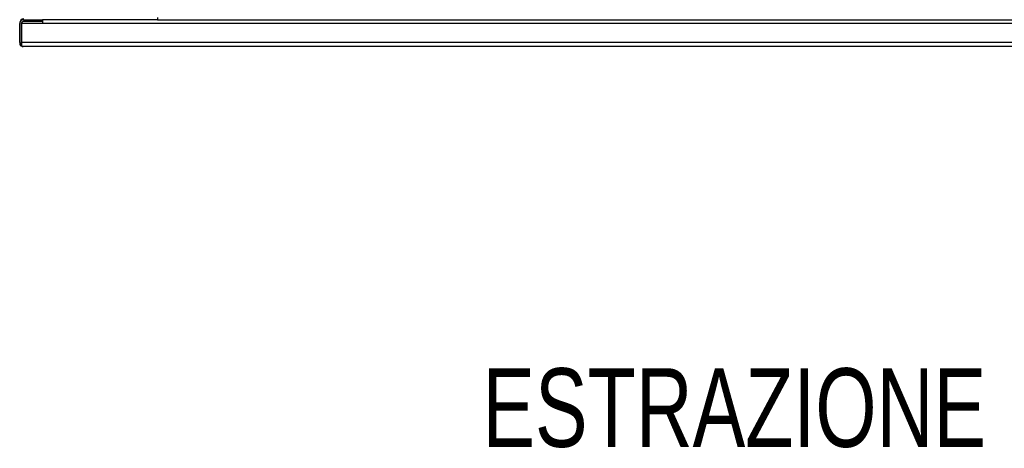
# Model space of a CAD drawing. Header units: millimetres. Extents: x 318 to 5748, y 314 to 3952.
# Tile 4 of 23: x 1731 to 2195, y 1848 to 2050. Entities that reach past the tile are written whole.
import ezdxf

# ---------------------------------------------------------------- set-up
doc = ezdxf.new("R2010")
doc.units = ezdxf.units.MM
doc.header["$LTSCALE"] = 5
doc.styles.add('SLDTEXTSTYLE0', font='TXT', dxfattribs={"width": 0.75})

msp = doc.modelspace()

# ---------------------------------------------------------------- linework, layer by layer
at = {"color": 7, "linetype": 'Continuous', "lineweight": 25}
for p, q in [((1796.4, 2051.27), (1796.4, 2050.27)), ((1731.48, 2039.47), (1731.48, 2048.47)), ((1732.28, 2039.47), (1732.28, 2048.47)), ((1742.28, 2048.47), (1732.28, 2048.47)), ((1732.28, 2048.47), (1732.28, 2039.47)), ((1732.48, 2048.67), (1732.48, 2048.47)), ((1732.49, 2048.47), (1732.49, 2048.67)), ((1732.49, 2048.67), (1742.28, 2048.67)), ((1733.28, 2050.27), (1742.28, 2050.27)), ((1742.28, 2049.47), (1733.28, 2049.47)), ((1796.4, 2050.27), (1742.28, 2050.27)), ((1742.28, 2050.27), (1742.28, 2048.47)), ((1742.28, 2049.47), (1742.28, 2050.27)), ((2753.59, 2048.47), (1742.28, 2048.47)), ((1796.4, 2050.27), (2699.39, 2050.27)), ((2763.59, 2039.47), (1732.28, 2039.47)), ((1732.28, 2039.47), (1732.28, 2037.97)), ((1732.28, 2037.97), (1732.28, 2039.47)), ((1732.48, 2037.85), (1732.48, 2037.75)), ((1732.49, 2037.85), (1732.49, 2037.75)), ((1733.28, 2037.67), (1732.98, 2037.67)), ((2762.59, 2037.67), (1733.28, 2037.67))]:
    msp.add_line(p, q, dxfattribs=at)
for centre, radius, start, end in [((1733.48, 2048.67), 2, 90, 180), ((1733.28, 2048.47), 1.8, 90, 180), ((1733.28, 2048.47), 1, 90, 180), ((1733.48, 2048.67), 1, 143.1301, 180), ((1733.28, 2039.47), 1.8, 180, 236.251), ((1732.98, 2039.17), 1.5, 180, 250.5288), ((1733.28, 2039.47), 1.8, 236.251, 270), ((1732.98, 2039.17), 1.5, 250.5288, 270)]:
    msp.add_arc(centre, radius, start, end, dxfattribs=at)
for centre, major_axis, ratio, start_param in [((1733.28, 2039.47), (0, 1.8), 0.998, 2.552562), ((1732.98, 2039.17), (0, 1.5), 0.994343, 2.801756)]:
    msp.add_ellipse(centre, major_axis=major_axis, ratio=ratio, start_param=start_param, end_param=3.141593, dxfattribs=at)

# ---------------------------------------------------------------- texts
at = {"color": 1, "linetype": 'Continuous', "lineweight": 0, "insert": (1949.53, 1886.08), "char_height": 37.0417, "attachment_point": 1, "style": 'SLDTEXTSTYLE0'}
msp.add_mtext('ESTRAZIONE DA LOCALE', dxfattribs=at)

doc.saveas('drawing.dxf')
